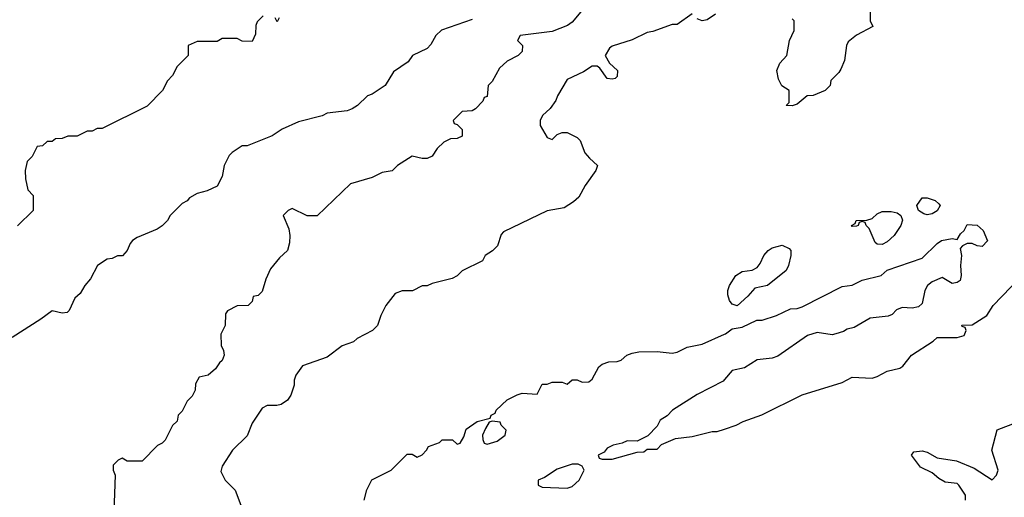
# Model space of a CAD drawing. Header units: inches. Extents: x 2671394 to 2765652, y 830470 to 955458.
# Tile 207 of 256: x 2697180 to 2701119, y 916861 to 918774. Entities that reach past the tile are written whole.
import ezdxf

# ---------------------------------------------------------------- set-up
doc = ezdxf.new("R2010")
doc.units = ezdxf.units.IN
doc.header["$MEASUREMENT"] = 0
doc.layers.add('C6991', color=7, linetype='Continuous')
doc.layers.add('C7901', color=7, linetype='Continuous')

msp = doc.modelspace()

# ---------------------------------------------------------------- linework, layer by layer
at = {"layer": 'C6991', "color": 2}
for points, elevation in [([(2699444.7, 918830), (2699390, 918764), (2699371.3, 918750), (2699310, 918726), (2699182, 918710), (2699172, 918690), (2699192, 918670), (2699190, 918646), (2699174, 918630), (2699130, 918608), (2699099.6, 918580.4), (2699070, 918526), (2699054, 918510), (2699050, 918466), (2699038, 918462), (2699032.7, 918447.3), (2699003.6, 918416.4), (2698990, 918408.7), (2698950, 918406), (2698914, 918370), (2698918, 918358), (2698930, 918354), (2698950, 918334), (2698950, 918308), (2698930, 918298), (2698903.6, 918296.4), (2698876.9, 918283.1), (2698850, 918258), (2698830, 918228), (2698810, 918218), (2698790, 918218), (2698750, 918228), (2698692, 918190), (2698670, 918168.7), (2698630, 918162), (2698590, 918142), (2698503.6, 918116.4), (2698370, 917988), (2698330, 917988), (2698270, 918018), (2698254, 918010), (2698234, 917990), (2698256.9, 917936.9), (2698261, 917910), (2698259.8, 917880.2), (2698250.9, 917849.1), (2698219.6, 917820.4), (2698183.6, 917776.4), (2698164.7, 917735.3), (2698150, 917686), (2698134, 917670), (2698114, 917666), (2698110, 917646), (2698094, 917630), (2698050, 917628), (2698011.6, 917608.4), (2698003.6, 917596.4), (2698002, 917550), (2697984.7, 917515.3), (2697986, 917470), (2697996, 917450), (2697998, 917430), (2697990.9, 917409.1), (2697979.6, 917400.4), (2697963.6, 917376.4), (2697934, 917350), (2697898, 917342), (2697883.6, 917316.4), (2697882, 917290), (2697870, 917266), (2697850, 917246), (2697830, 917206), (2697814, 917190), (2697810, 917166), (2697791.6, 917148.4), (2697762, 917090), (2697750, 917078), (2697731.6, 917068.4), (2697670, 917006), (2697610, 917006), (2697590, 917018), (2697574, 917010), (2697554, 916990), (2697554, 916970), (2697562, 916950), (2697556.9, 916803.1)], 34), ([(2698990, 918775.3), (2698867.5, 918732.5), (2698844.7, 918710), (2698825.4, 918674.6), (2698810, 918658), (2698752, 918630), (2698734.4, 918605.6), (2698675.3, 918564.7), (2698642, 918510), (2698590, 918475.3), (2698571.1, 918468.9), (2698531.3, 918430), (2698510, 918417.2), (2698490, 918409.4), (2698410, 918399), (2698390, 918389), (2698295.3, 918364.7), (2698230, 918335.3), (2698190, 918309), (2698090, 918269), (2698070, 918268.7), (2698030, 918242), (2698018, 918230), (2697998, 918190), (2697990, 918146), (2697970, 918108), (2697930, 918088), (2697890, 918078), (2697859.6, 918060.4), (2697850.9, 918049.1), (2697830, 918038), (2697782, 917990), (2697772, 917970), (2697750, 917948.7), (2697730, 917935.3), (2697650, 917902), (2697632, 917890), (2697622, 917878), (2697610.9, 917849.1), (2697591, 917829), (2697571.6, 917828.4), (2697550, 917818), (2697530, 917815.3), (2697491.3, 917790), (2697463.5, 917736.5), (2697441, 917710), (2697422.8, 917677.2), (2697400.7, 917659.3), (2697378.8, 917610), (2697370, 917601.2), (2697350, 917599), (2697310, 917608.7), (2697265.4, 917574.6), (2697150, 917502)], 30), ([(2698154, 918790), (2698130, 918766), (2698124.7, 918750), (2698123.6, 918716.4), (2698110, 918686), (2698070, 918688), (2698050, 918698), (2697990, 918698), (2697970, 918686), (2697890, 918686), (2697854, 918670), (2697854, 918630), (2697810, 918586), (2697792, 918550), (2697771.1, 918528.9), (2697752, 918490), (2697690, 918428), (2697510, 918338), (2697490, 918338), (2697470, 918328), (2697450, 918328), (2697410, 918308), (2697372.7, 918307.3), (2697350, 918298), (2697323.6, 918296.4), (2697310, 918286), (2697290, 918286), (2697271.6, 918268.4), (2697250, 918266), (2697230, 918226), (2697210, 918206), (2697202, 918170), (2697203.6, 918136.4), (2697212.7, 918092.7), (2697234, 918070), (2697234, 918010), (2697171.6, 917948.4)], 26), ([(2699870, 918798), (2699810, 918755.3), (2699790, 918755.3), (2699713, 918727), (2699690, 918722.7), (2699630, 918693.2), (2699550, 918668), (2699539.6, 918660.4), (2699522, 918630), (2699539.6, 918599.6), (2699572, 918570), (2699570, 918546), (2699562, 918538), (2699550, 918535.3), (2699530, 918538), (2699500.4, 918580.4), (2699490, 918588), (2699470, 918588), (2699435.3, 918564.7), (2699370, 918534), (2699331.1, 918468.9), (2699324.7, 918450), (2699302, 918418), (2699272, 918390), (2699262, 918370), (2699262, 918350), (2699290, 918302), (2699310, 918294), (2699330, 918314), (2699350, 918322), (2699370, 918322), (2699410, 918302), (2699422, 918290), (2699441.4, 918241.4), (2699458.8, 918218.8), (2699491.3, 918190), (2699484.7, 918170), (2699442, 918110), (2699416.9, 918063.1), (2699396, 918044), (2699358.8, 918021.2), (2699290, 918008.7), (2699116, 917924), (2699106.8, 917913.2), (2699091, 917869), (2699071.1, 917848.9), (2699042, 917830), (2699031.1, 917808.9), (2698950, 917768), (2698930, 917748), (2698910, 917738), (2698830, 917718), (2698810, 917708.7), (2698790, 917708), (2698751.1, 917688.9), (2698710, 917688.7), (2698682.8, 917677.2), (2698644.7, 917630), (2698624.7, 917590), (2698610.9, 917549.1), (2698592, 917530), (2698530, 917498), (2698516, 917484), (2698470, 917468), (2698410, 917422), (2698311.6, 917388.4), (2698284.7, 917350), (2698278, 917330), (2698278, 917310), (2698264.7, 917270), (2698251.3, 917250), (2698226.4, 917233.6), (2698208.9, 917228.9), (2698170, 917228.7), (2698150, 917218), (2698110, 917158), (2698090, 917108), (2698031.3, 917050), (2697990, 916986), (2697985.4, 916965.4), (2698002, 916930), (2698042, 916890), (2698064.7, 916830)], 38), ([(2698218, 918782), (2698210, 918766), (2698202, 918782)], 26), ([(2699963.5, 918796.5), (2699930, 918774), (2699910, 918768.7), (2699890, 918778)], 38), ([(2698558, 916850), (2698568.4, 916891.6), (2698588.9, 916931.1), (2698666, 916970), (2698730, 917034), (2698750, 917034), (2698770, 917022), (2698790, 917032), (2698808, 917050), (2698815.3, 917064.7), (2698859, 917081), (2698870, 917091.3), (2698911.3, 917091.3), (2698930, 917074), (2698942, 917078), (2698956.4, 917103.6), (2698965.6, 917134.4), (2699010, 917164.7), (2699062, 917178), (2699066, 917190), (2699082, 917198), (2699086, 917210), (2699130, 917252), (2699170, 917272), (2699190, 917278), (2699250, 917274), (2699270, 917314), (2699290, 917314), (2699310, 917322), (2699350, 917322), (2699370, 917314), (2699390, 917332), (2699410, 917332), (2699430, 917322), (2699456.4, 917323.6), (2699470, 917334), (2699496.4, 917383.6), (2699510, 917394), (2699536.4, 917403.6), (2699570, 917404.7), (2699586, 917410), (2699609.1, 917430.9), (2699630, 917438), (2699656.4, 917443.6), (2699730, 917446), (2699790, 917438), (2699810, 917442), (2699850, 917462.8), (2699910, 917474.8), (2700000, 917514.6)], 38), ([(2700000, 917333.7), (2699993.7, 917326.3), (2699890, 917273.2), (2699792, 917210), (2699770, 917188), (2699742, 917170), (2699730, 917146), (2699692.7, 917107.3), (2699650, 917086), (2699610, 917088), (2699590, 917078), (2699554, 917070), (2699530, 917058), (2699518, 917042), (2699494, 917030), (2699498, 917018), (2699510, 917014), (2699550, 917014), (2699650, 917042), (2699676.4, 917043.6), (2699690, 917054), (2699730, 917054), (2699747.3, 917072.7), (2699803.1, 917096.9), (2699870, 917104.7), (2699950, 917124.7), (2699970, 917124.7), (2700000, 917134.7)], 38)]:
    msp.add_lwpolyline(points, dxfattribs=dict(at, elevation=elevation))
at = {"layer": 'C6991', "color": 2, "elevation": 38}
for points in [[(2699070, 917166), (2699058, 917162), (2699043.6, 917136.4), (2699032, 917110), (2699032.7, 917092.7), (2699038, 917078), (2699050, 917074), (2699090, 917086), (2699122, 917110), (2699126, 917130), (2699106, 917150), (2699102, 917162)], [(2699414.6, 916994.6), (2699390, 916994), (2699330, 916974), (2699279.8, 916940.2), (2699254, 916930), (2699254, 916910), (2699270, 916902), (2699370, 916898), (2699390, 916904.7), (2699418, 916930), (2699438, 916970), (2699430, 916986)]]:
    msp.add_lwpolyline(points, close=True, dxfattribs=at)
at = {"layer": 'C7901', "color": 2}
for points, elevation in [([(2700582, 918810), (2700582, 918770), (2700592.7, 918747.3), (2700527.5, 918712.5), (2700494.4, 918685.6), (2700486.8, 918670), (2700478.8, 918610), (2700464.5, 918575.5), (2700457.3, 918562.7), (2700424.7, 918530), (2700422, 918510), (2700402, 918490), (2700354, 918470), (2700330, 918468.7), (2700290, 918435.3), (2700270, 918428.7), (2700246, 918430), (2700258, 918442), (2700258, 918490), (2700228.7, 918508.7), (2700215.3, 918535.3), (2700209, 918570), (2700220.2, 918599.8), (2700249.1, 918630.9), (2700259, 918690), (2700278, 918730), (2700278, 918770), (2700270, 918778)], 38), ([(2700000, 917514.6), (2700003.7, 917516.3), (2700030, 917536), (2700070, 917542.8), (2700129.4, 917570.6), (2700150, 917570.8), (2700208, 917590), (2700263.7, 917616.3), (2700290, 917617.3), (2700310, 917624), (2700470, 917706), (2700510, 917711.3), (2700550, 917731.3), (2700626, 917750), (2700650, 917771.3), (2700790, 917818.8), (2700850, 917878), (2700868, 917890), (2700910, 917898), (2700930, 917894), (2700943.1, 917916.9), (2700958, 917930), (2700970, 917954), (2701010, 917951.3), (2701034, 917930), (2701051.1, 917888.9), (2701030, 917866), (2701010, 917868), (2700990, 917878), (2700970, 917878), (2700951.1, 917868.9), (2700942, 917858), (2700946.8, 917830), (2700942.8, 917790), (2700946, 917750), (2700942, 917730), (2700930, 917722), (2700910, 917718), (2700870, 917742), (2700830, 917724), (2700810.7, 917709.3), (2700801, 917690), (2700790, 917638), (2700775.9, 917624.1), (2700750, 917619.3), (2700710, 917621.2), (2700688, 917612), (2700670, 917594), (2700653.7, 917586.3), (2700581.4, 917578.6), (2700518, 917542), (2700490, 917535.3), (2700474.8, 917525.2), (2700444.5, 917515.5), (2700430, 917512.7), (2700370, 917520.9), (2700331.3, 917510), (2700213.4, 917426.6), (2700190, 917419.3), (2700130, 917412.3), (2700079.9, 917380.1), (2700030, 917368.7), (2700000, 917333.7)], 38), ([(2700000, 917134.7), (2700046, 917150), (2700074.6, 917165.4), (2700148.9, 917191.1), (2700310, 917272), (2700470, 917321), (2700510, 917342), (2700590, 917338), (2700610, 917344.7), (2700650, 917366), (2700701.2, 917378.8), (2700712.9, 917387.1), (2700748, 917430), (2700833.6, 917486.4), (2700850, 917502), (2700930, 917502), (2700958, 917510), (2700966, 917530), (2700962, 917542), (2700950, 917546), (2700948.9, 917551.1), (2700990, 917552), (2701048.7, 917590), (2701074, 917630), (2701180.2, 917739.8)], 38), ([(2700962.7, 916850), (2700962.7, 916870), (2700937.2, 916910), (2700930, 916917.2), (2700882.4, 916922.4), (2700856.6, 916936.6), (2700830, 916959.6), (2700782.8, 916982.8), (2700748, 917030), (2700756.4, 917043.6), (2700790, 917047.7), (2700810, 917042), (2700850, 917019.3), (2700927, 917007), (2700998, 916978), (2701070, 916932), (2701088, 916950), (2701094, 916970), (2701069, 917050), (2701090, 917132), (2701170, 917162)], 34)]:
    msp.add_lwpolyline(points, dxfattribs=dict(at, elevation=elevation))
at = {"layer": 'C7901', "color": 2, "elevation": 38}
for points in [[(2700810, 917993.2), (2700796.5, 917996.5), (2700775.3, 918010), (2700769, 918030), (2700790, 918061), (2700810, 918060.7), (2700842, 918050), (2700856.9, 918036.9), (2700862, 918030), (2700850, 918008.7), (2700830, 917997.2)], [(2700630, 917874), (2700610, 917875.3), (2700602, 917882), (2700578, 917938), (2700566, 917950), (2700562, 917962), (2700550, 917966), (2700538, 917962), (2700534, 917950), (2700527.3, 917947.3), (2700510, 917946), (2700508, 917950), (2700522, 917958), (2700526, 917970), (2700568.9, 917971.1), (2700590, 917978), (2700610, 917996), (2700630, 918006), (2700666.4, 918006.4), (2700690, 918001), (2700704.7, 917990), (2700711.1, 917971.1), (2700704.7, 917950), (2700678, 917910), (2700650, 917884)], [(2700050, 917628.7), (2700030, 917635.3), (2700019, 917650), (2700012.9, 917672.9), (2700012.7, 917690), (2700019.3, 917710), (2700045.2, 917750), (2700070, 917766), (2700110, 917771.3), (2700130, 917782), (2700142.7, 917797.3), (2700157.2, 917830), (2700174, 917850), (2700190, 917860.7), (2700230, 917870.8), (2700258, 917858), (2700264.7, 917850), (2700264.7, 917830), (2700256, 917790), (2700246, 917770), (2700170.9, 917709.1), (2700121, 917699), (2700093.2, 917666.8)]]:
    msp.add_lwpolyline(points, close=True, dxfattribs=at)

doc.saveas('drawing.dxf')
